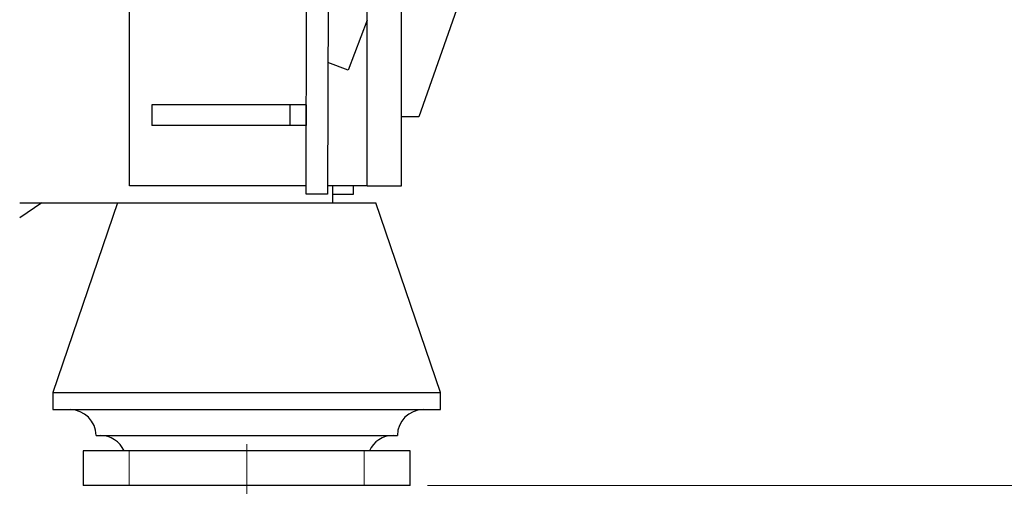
# Model space of a CAD drawing. Header units: inches. Extents: x 0 to 17820, y -10 to 12600.
# Tile 229 of 256: x 8831 to 9403, y 3150 to 3421. Entities that reach past the tile are written whole.
import ezdxf

# ---------------------------------------------------------------- set-up
doc = ezdxf.new("R2010")
doc.units = ezdxf.units.IN
doc.layers.add('1', color=7, linetype='Continuous', true_color=0xffffff)
doc.layers.add('254', color=7, linetype='Continuous', true_color=0xffffff)
doc.styles.add('latin_extended', font='simplex.shx')
doc.dimstyles.get("Standard").update_dxf_attribs({"dimtxt": 0.18, "dimasz": 0.18, "dimexe": 0.18, "dimexo": 0.0625, "dimgap": 0.09, "dimtad": 0, "dimtih": 1, "dimtoh": 1, "dimdec": 4, "dimzin": 0, "dimdsep": 46, "dimtxsty": 'Standard', "dimcen": 0.09, "dimadec": 0, "dimazin": 0, "dimtfac": 1, "dimtdec": 4, "dimtofl": 0, "dimtmove": 0, "dimatfit": 3, "dimfxl": 1, "dimtolj": 1, "dimtzin": 0, "dimarcsym": 0})

# ---------------------------------------------------------------- blocks, each defined once
blk = doc.blocks.new('_U9')
at = {"layer": '254', "color": 3, "linetype": 'Continuous', "lineweight": 13, "transparency": 16777216}
for p, q in [((7713.34, 3174.73), (7713.34, 2091.73)), ((8963.34, 3174.73), (8963.34, 2091.73)), ((7818.34, 2121.73), (8858.34, 2121.73))]:
    blk.add_line(p, q, dxfattribs=at)
at = {"layer": '254', "color": 3, "transparency": 16777216}
for points in [[(7818.34, 2139.23), (7818.34, 2104.23), (7713.34, 2121.73)], [(8858.34, 2104.23), (8858.34, 2139.23), (8963.34, 2121.73)]]:
    blk.add_solid(points, dxfattribs=at)
at = {"layer": 'Defpoints', "color": 0, "transparency": 16777216}
for p in [(7713.34, 3204.73), (8963.34, 3204.73), (8963.34, 2121.73)]:
    blk.add_point(p, dxfattribs=at)
at = {"layer": '254', "color": 2, "lineweight": 13, "transparency": 16777216, "insert": (8163.34, 2279.23), "char_height": 105, "attachment_point": 1, "style": 'latin_extended'}
blk.add_mtext('\\A1;1250', dxfattribs=at)
blk = doc.blocks.new('_U14')
at = {"layer": '254', "color": 3, "linetype": 'Continuous', "lineweight": 13, "transparency": 16777216}
for p, q in [((8368.34, 3814.73), (9623.23, 3814.73)), ((9593.23, 3709.73), (9593.23, 3255.73)), ((9068.34, 3150.73), (9623.23, 3150.73)), ((9593.23, 3150.73), (9593.23, 1695.73))]:
    blk.add_line(p, q, dxfattribs=at)
at = {"layer": '254', "color": 3, "transparency": 16777216}
for points in [[(9610.73, 3709.73), (9575.73, 3709.73), (9593.23, 3814.73)], [(9575.73, 3255.73), (9610.73, 3255.73), (9593.23, 3150.73)]]:
    blk.add_solid(points, dxfattribs=at)
at = {"layer": 'Defpoints', "color": 0, "transparency": 16777216}
for p in [(8338.34, 3814.73), (9038.34, 3150.73), (9593.23, 3150.73)]:
    blk.add_point(p, dxfattribs=at)
at = {"layer": '254', "color": 2, "lineweight": 13, "transparency": 16777216, "insert": (9435.73, 1748.23), "char_height": 105, "attachment_point": 1, "rotation": 90, "style": 'latin_extended'}
blk.add_mtext('\\A1;\\C31;{\\H1.00x;\\Fsimplex.shx;Installed ~\\Fsimplex.shx;}\\C2; 664 ', dxfattribs=at)

msp = doc.modelspace()

# ---------------------------------------------------------------- linework, layer by layer
at = {"layer": '1', "color": 2, "linetype": 'Continuous', "lineweight": 25}
for p, q in [((9175.337, 3682.733), (9063.337, 3364.733)), ((8997.861, 3319.733), (8998.337, 3555.703)), ((9033.337, 3324.733), (9033.337, 3554.733)), ((9053.337, 3324.733), (9053.337, 3554.733)), ((9010.805, 3551.2), (9010.337, 3319.733)), ((8895.337, 3324.733), (8895.337, 3507.734)), ((9033.339, 3420.745), (9022.194, 3391.712)), ((9022.194, 3391.712), (9010.492, 3396.204)), ((8908.338, 3371.735), (8908.337, 3359.735)), ((8988.338, 3371.731), (8908.338, 3371.735)), ((8988.338, 3371.731), (8988.337, 3359.731)), ((8997.863, 3371.731), (8988.338, 3371.731)), ((8997.863, 3371.731), (8997.863, 3359.731)), ((9063.337, 3364.733), (9053.337, 3364.733)), ((8988.337, 3359.731), (8908.337, 3359.735)), ((8997.863, 3359.731), (8988.337, 3359.731)), ((8997.869, 3324.733), (8895.337, 3324.733)), ((8997.871, 3324.733), (8898.337, 3324.733)), ((9033.337, 3324.733), (9010.347, 3324.733)), ((9013.337, 3314.733), (9013.337, 3324.737)), ((9025.337, 3319.733), (9025.337, 3324.735)), ((9033.337, 3324.733), (9053.337, 3324.733)), ((9013.337, 3319.733), (9025.337, 3319.733)), ((8844.289, 3314.731), (8831.496, 3306.102)), ((8831.499, 3314.733), (9013.337, 3314.733)), ((8888.337, 3314.733), (8850.837, 3204.733)), ((9013.338, 3314.733), (9038.337, 3314.733)), ((9075.837, 3204.733), (9038.337, 3314.733)), ((8850.837, 3204.733), (8850.837, 3194.733)), ((8850.837, 3204.733), (9075.837, 3204.733)), ((9075.837, 3194.733), (9075.837, 3204.733)), ((8850.837, 3194.733), (9075.837, 3194.733)), ((8875.837, 3179.733), (9050.837, 3179.733)), ((8868.337, 3170.733), (8868.337, 3150.733)), ((8895.156, 3170.733), (8868.337, 3170.733)), ((9031.519, 3170.733), (8895.156, 3170.733)), ((9058.337, 3170.733), (9031.519, 3170.733)), ((9058.337, 3150.733), (9058.337, 3170.733)), ((8895.156, 3150.733), (8868.337, 3150.733)), ((9031.519, 3150.733), (8895.156, 3150.733)), ((9058.337, 3150.733), (9031.519, 3150.733))]:
    msp.add_line(p, q, dxfattribs=at)
at = {"layer": '1', "color": 110, "linetype": 'Continuous', "lineweight": 13}
for p, q in [((8895.156, 3150.733), (8895.156, 3170.733)), ((9031.519, 3150.733), (9031.519, 3170.733))]:
    msp.add_line(p, q, dxfattribs=at)
msp.add_circle((8338.337, 3814.733), 616.6, dxfattribs=at)
at = {"layer": '1', "color": 2, "linetype": 'Continuous', "lineweight": 25}
for radius in [615, 613]:
    msp.add_circle((8338.337, 3814.733), radius, dxfattribs=at)
for centre, start, end in [((8860.837, 3179.733), 0, 90), ((9065.837, 3179.733), 90, 180), ((8878.337, 3164.733), 23.57818, 90), ((9048.337, 3164.733), 90, 156.42182)]:
    msp.add_arc(centre, 15, start, end, dxfattribs=at)
msp.add_open_spline([(9010.337, 3319.733), (8997.861, 3319.733)], degree=1, dxfattribs=at)

# ---------------------------------------------------------------- dimensions: what is measured, and where the dimension line sits
at = {"layer": '254', "color": 2, "linetype": 'Continuous', "lineweight": 13}
dim = msp.add_linear_dim(base=(9593.232, 3150.733), p1=(8338.337, 3814.733), p2=(9038.337, 3150.733), angle=90, text='\\C31;{\\H1.00x;\\Fsimplex.shx;Installed ~\\Fsimplex.shx;}\\C2; <> ', dimstyle='Standard', override={"dimscale": 30, "dimtxt": 3.5, "dimasz": 3.5, "dimexe": 1, "dimexo": 1, "dimgap": 1.75, "dimtad": 1, "dimtih": 0, "dimtoh": 0, "dimdec": 0, "dimlfac": 1, "dimzin": 8, "dimdsep": 46, "dimlunit": 2, "dimtxsty": 'latin_extended', "dimsah": 1, "dimse1": 0, "dimse2": 0, "dimsd1": 0, "dimsd2": 0, "dimclrd": 3, "dimclre": 3, "dimclrt": 2, "dimtol": 0, "dimtm": -0.1, "dimtfac": 0.714286, "dimtdec": 3, "dimtofl": 1, "dimtmove": 0, "dimtzin": 8, "dimlwd": 13, "dimlwe": 13}, dxfattribs=at)
dim.commit()
dim.dimension.update_dxf_attribs({"geometry": '_U14', "text_midpoint": (9593.232, 2370.733), "dimtype": 160})
dim = msp.add_linear_dim(base=(8963.337, 2121.733), p1=(7713.337, 3204.733), p2=(8963.337, 3204.733), dimstyle='Standard', override={"dimscale": 30, "dimtxt": 3.5, "dimasz": 3.5, "dimexe": 1, "dimexo": 1, "dimgap": 1.75, "dimtad": 1, "dimtih": 1, "dimtoh": 0, "dimdec": 0, "dimlfac": 1, "dimzin": 8, "dimdsep": 46, "dimlunit": 2, "dimtxsty": 'latin_extended', "dimsah": 1, "dimse1": 0, "dimse2": 0, "dimsd1": 0, "dimsd2": 0, "dimclrd": 3, "dimclre": 3, "dimclrt": 2, "dimtol": 0, "dimtm": -0.1, "dimtfac": 0.714286, "dimtdec": 3, "dimtofl": 1, "dimtmove": 0, "dimtzin": 8, "dimlwd": 13, "dimlwe": 13}, dxfattribs=at)
dim.commit()
dim.dimension.update_dxf_attribs({"geometry": '_U9', "text_midpoint": (8338.337, 2121.733), "dimtype": 160})

doc.saveas('drawing.dxf')
